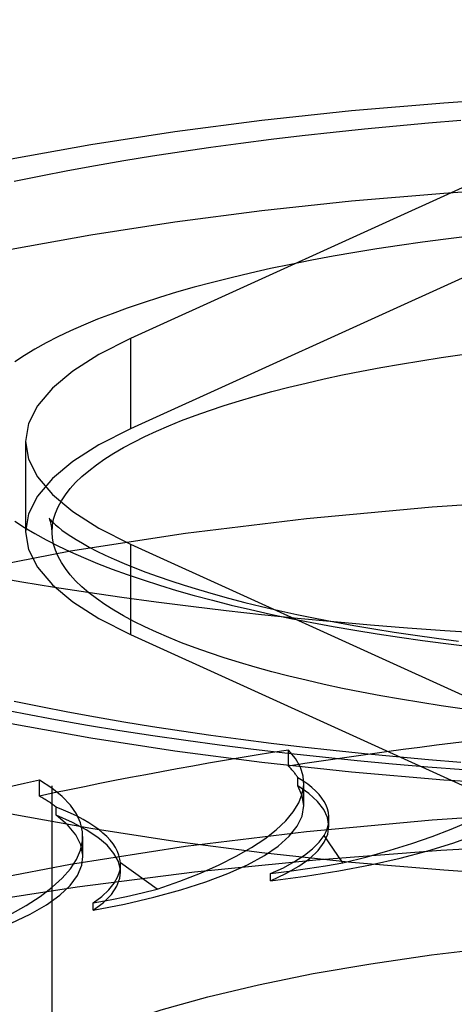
# Model space of a CAD drawing. Header units: inches. Extents: x 0 to 189, y 0 to 122.
# Tile 182 of 226: x 83.841 to 83.98, y 85.359 to 85.675. Entities that reach past the tile are written whole.
import ezdxf

# ---------------------------------------------------------------- set-up
doc = ezdxf.new("R2010")
doc.units = ezdxf.units.IN
doc.header["$LTSCALE"] = 10.388889
doc.header["$MEASUREMENT"] = 0
doc.linetypes.add('HIDDEN', pattern=[0.2, 0.1, -0.1])
doc.layers.get('0').update_dxf_attribs({"linetype": 'CONTINUOUS'})
doc.layers.add('DEFAULT_2', color=8, linetype='HIDDEN')

msp = doc.modelspace()

# ---------------------------------------------------------------- linework, layer by layer
at = {"color": 7, "linetype": 'Continuous'}
for p, q in [((84.007, 85.42919), (83.97674, 85.43118)), ((84.007, 85.40021), (83.97674, 85.40221))]:
    msp.add_line(p, q, dxfattribs=at)
for points in [[(83.97674, 85.40221), (83.94711, 85.40476), (83.91826, 85.40785), (83.89033, 85.41147), (83.86347, 85.41559), (83.83782, 85.42021), (83.8135, 85.42528), (83.79064, 85.43079), (83.76936, 85.4367), (83.74977, 85.44299), (83.73195, 85.44963), (83.71602, 85.45659), (83.70204, 85.46381), (83.69009, 85.47128), (83.68022, 85.47895), (83.6725, 85.48678), (83.66695, 85.49474), (83.66362, 85.50277), (83.6625, 85.51085)], [(83.97674, 85.43118), (83.94711, 85.43374), (83.91826, 85.43683), (83.89033, 85.44045), (83.86347, 85.44457), (83.83782, 85.44918), (83.8135, 85.45425), (83.79064, 85.45976), (83.76936, 85.46568), (83.74977, 85.47197), (83.73195, 85.47861), (83.71602, 85.48556), (83.70204, 85.49279), (83.69009, 85.50026), (83.68022, 85.50793), (83.6778, 85.51039)], [(84.1, 85.47485), (84.08757, 85.47489), (84.07514, 85.47502), (84.06273, 85.47523), (84.05035, 85.47552), (84.038, 85.4759), (84.02569, 85.47636), (84.01344, 85.47691), (84.00124, 85.47753), (83.98911, 85.47824), (83.97706, 85.47904), (83.96509, 85.47991), (83.95322, 85.48086), (83.94144, 85.4819), (83.92978, 85.48301), (83.91823, 85.4842), (83.9068, 85.48548), (83.89551, 85.48682), (83.88436, 85.48825), (83.87335, 85.48974), (83.8625, 85.49132), (83.85181, 85.49296), (83.8413, 85.49468), (83.83096, 85.49647)], [(83.83186, 85.45449), (83.84188, 85.45251), (83.85204, 85.45062), (83.86233, 85.44882), (83.87275, 85.44711), (83.8833, 85.44548), (83.89396, 85.44393), (83.90474, 85.44247), (83.91564, 85.44109), (83.92663, 85.43979), (83.93773, 85.43858), (83.94892, 85.43745), (83.9602, 85.43641), (83.97156, 85.43545)], [(83.97156, 85.43545), (83.98299, 85.43457), (83.9945, 85.43377)]]:
    msp.add_lwpolyline(points, dxfattribs=at)
at = {"layer": 'DEFAULT_2', "color": 8, "linetype": 'HIDDEN'}
for p, q in [((85.716, 85.6751), (81.5375, 85.6751)), ((83.99137, 85.6252), (83.87618, 85.57278)), ((83.99137, 85.59622), (83.87618, 85.5438)), ((83.87618, 85.57278), (83.87618, 85.5438)), ((83.8425, 85.53983), (83.8425, 85.51085)), ((83.851, 84.39038), (83.851, 85.51085)), ((83.87618, 85.50688), (83.87618, 85.4779)), ((83.87618, 85.50688), (83.99137, 85.45446)), ((83.87618, 85.4779), (83.99137, 85.42549)), ((83.96929, 85.456), (83.96282, 85.45707)), ((83.92687, 85.43564), (83.92687, 85.44078)), ((83.8469, 85.42599), (83.8469, 85.43113)), ((83.92983, 85.42935), (83.92983, 85.43192)), ((83.93174, 85.423), (83.93174, 85.43015)), ((83.85233, 85.41989), (83.85233, 85.42246)), ((83.93985, 85.41633), (83.93985, 85.41895)), ((83.86088, 85.4066), (83.86088, 85.41308)), ((83.94426, 85.40459), (83.93826, 85.41339)), ((83.87293, 85.40395), (83.87291, 85.40458)), ((83.88472, 85.39619), (83.87291, 85.40458)), ((83.87293, 85.40161), (83.87293, 85.40395)), ((83.92107, 85.39881), (83.92107, 85.40115)), ((83.86419, 85.38942), (83.86419, 85.39175))]:
    msp.add_line(p, q, dxfattribs=at)
for points in [[(83.6625, 85.53983), (83.66362, 85.54791), (83.66695, 85.55595), (83.6725, 85.5639), (83.68022, 85.57173), (83.69009, 85.5794), (83.70204, 85.58687), (83.71602, 85.5941), (83.73195, 85.60105), (83.74977, 85.60769), (83.76936, 85.61398), (83.79064, 85.6199), (83.8135, 85.62541), (83.83782, 85.63048), (83.86347, 85.63509), (83.89033, 85.63921), (83.91826, 85.64283), (83.94711, 85.64592), (83.97674, 85.64848), (84.007, 85.65047), (84.03774, 85.65191), (84.06871, 85.65277), (84.1, 85.65306)], [(83.83883, 85.6233), (83.84736, 85.62504), (83.85607, 85.62673), (83.86494, 85.62835), (83.87398, 85.62991), (83.88316, 85.63141), (83.8925, 85.63285), (83.90198, 85.63422), (83.91159, 85.63553), (83.92134, 85.63678), (83.93121, 85.63795), (83.94119, 85.63906), (83.95128, 85.64011), (83.96147, 85.64108), (83.97176, 85.64198), (83.98213, 85.64282)], [(83.6625, 85.51085), (83.66362, 85.51893), (83.66695, 85.52697), (83.6725, 85.53492), (83.68022, 85.54275), (83.69009, 85.55042), (83.70204, 85.55789), (83.71602, 85.56512), (83.73195, 85.57207), (83.74977, 85.57871), (83.76936, 85.585), (83.79064, 85.59092), (83.8135, 85.59643), (83.83782, 85.6015), (83.86347, 85.60611), (83.89033, 85.61023), (83.91826, 85.61385), (83.94711, 85.61695), (83.97674, 85.6195), (84.007, 85.6215), (84.03774, 85.62293), (84.06871, 85.62379), (84.1, 85.62409)], [(83.985, 85.60562), (83.97739, 85.60469), (83.9699, 85.60371), (83.96251, 85.60266), (83.95525, 85.60156), (83.94813, 85.6004), (83.94114, 85.59919), (83.9343, 85.59793), (83.9276, 85.59661), (83.92107, 85.59523), (83.91469, 85.59381), (83.90849, 85.59234), (83.90246, 85.59082), (83.89661, 85.58926), (83.89094, 85.58765), (83.88547, 85.586), (83.88019, 85.5843), (83.8751, 85.58256), (83.87023, 85.58079), (83.86556, 85.57898), (83.86111, 85.57713), (83.85687, 85.57525), (83.85285, 85.57334), (83.84906, 85.57139), (83.8455, 85.56942), (83.84217, 85.56742), (83.83907, 85.56539)], [(83.87618, 85.57278), (83.86602, 85.56765), (83.85766, 85.56236), (83.85107, 85.55687), (83.84632, 85.55126), (83.84346, 85.54557), (83.8425, 85.53983)], [(83.851, 85.51085), (83.85112, 85.51284), (83.85147, 85.51483), (83.85207, 85.51681), (83.85289, 85.51879), (83.85396, 85.52076), (83.85525, 85.52271), (83.85679, 85.52466), (83.85855, 85.5266), (83.86054, 85.52852), (83.86276, 85.53042), (83.8652, 85.53231), (83.86787, 85.53417), (83.87076, 85.53601), (83.87387, 85.53783), (83.87719, 85.53962), (83.88073, 85.54139), (83.88447, 85.54313), (83.88842, 85.54483), (83.89257, 85.5465), (83.89692, 85.54814), (83.90146, 85.54975), (83.90619, 85.55131), (83.91111, 85.55284), (83.9162, 85.55433), (83.92147, 85.55578), (83.92691, 85.55718), (83.93252, 85.55854), (83.93828, 85.55986), (83.9442, 85.56112), (83.95026, 85.56234), (83.95647, 85.56351), (83.96282, 85.56464), (83.96929, 85.56571), (83.97589, 85.56672), (83.98261, 85.56769)], [(83.87618, 85.5438), (83.86602, 85.53867), (83.85766, 85.53338), (83.85107, 85.52789), (83.84632, 85.52228), (83.84346, 85.51659), (83.8425, 85.51085)], [(83.8425, 85.53983), (83.84346, 85.53409), (83.84632, 85.5284), (83.85107, 85.52279), (83.85766, 85.5173), (83.86602, 85.51201), (83.87618, 85.50688)], [(84.1, 85.52363), (84.05691, 85.52308), (84.01465, 85.52145), (83.97301, 85.51875), (83.93258, 85.51501), (83.89377, 85.51026), (83.85694, 85.50455), (83.82246, 85.49792), (83.79064, 85.49046), (83.76182, 85.48223), (83.73623, 85.47331), (83.71417, 85.46377), (83.6958, 85.45373), (83.68135, 85.44327), (83.67091, 85.43249), (83.66462, 85.42149), (83.6625, 85.4104)], [(83.85004, 85.51519), (83.85003, 85.51521), (83.85004, 85.51519), (83.85017, 85.51502), (83.85043, 85.5147), (83.85083, 85.51426), (83.8514, 85.5137), (83.85213, 85.51302), (83.85305, 85.51225), (83.85415, 85.51138), (83.85547, 85.51042), (83.85699, 85.50939), (83.85874, 85.50829), (83.86071, 85.50712), (83.86292, 85.5059), (83.86536, 85.50463), (83.86803, 85.50333), (83.87095, 85.50199), (83.8741, 85.50063), (83.8775, 85.49924), (83.88112, 85.49785), (83.88499, 85.49644), (83.88908, 85.49504), (83.89339, 85.49364), (83.89793, 85.49225), (83.90269, 85.49087), (83.90765, 85.48951), (83.91282, 85.48818), (83.91819, 85.48686), (83.92375, 85.48558), (83.9295, 85.48432), (83.93543, 85.4831), (83.94153, 85.48192), (83.9478, 85.48078), (83.95422, 85.47968), (83.9608, 85.47862), (83.96753, 85.4776), (83.97439, 85.47664), (83.98138, 85.47572)], [(83.85112, 85.50886), (83.85092, 85.51216), (83.85074, 85.51324), (83.85051, 85.51409), (83.85028, 85.51469), (83.85011, 85.51506), (83.85004, 85.51519)], [(83.83907, 85.51426), (83.84217, 85.51224), (83.8455, 85.51024), (83.84906, 85.50827), (83.85286, 85.50632), (83.85687, 85.50441), (83.86111, 85.50253), (83.86556, 85.50068), (83.87023, 85.49887), (83.87511, 85.49709), (83.88019, 85.49536), (83.88547, 85.49366), (83.89095, 85.49201), (83.89661, 85.4904), (83.90246, 85.48884), (83.90849, 85.48732), (83.9147, 85.48585), (83.92107, 85.48443), (83.92761, 85.48305), (83.9343, 85.48173), (83.94114, 85.48047), (83.94813, 85.47926), (83.95526, 85.4781), (83.96252, 85.477), (83.9699, 85.47595), (83.97739, 85.47497), (83.985, 85.47404)], [(83.8425, 85.51085), (83.84346, 85.50512), (83.84632, 85.49942), (83.85107, 85.49381), (83.85766, 85.48833), (83.86602, 85.48303), (83.87618, 85.4779)], [(83.96282, 85.45707), (83.95647, 85.45819), (83.95026, 85.45936), (83.9442, 85.46058), (83.93828, 85.46185), (83.93252, 85.46316), (83.92691, 85.46452), (83.92147, 85.46593), (83.9162, 85.46737), (83.91111, 85.46886), (83.90619, 85.47039), (83.90146, 85.47196), (83.89692, 85.47356), (83.89257, 85.4752), (83.88842, 85.47687), (83.88447, 85.47858), (83.88073, 85.48032), (83.87719, 85.48208), (83.87387, 85.48387), (83.87076, 85.48569), (83.86787, 85.48753), (83.8652, 85.4894), (83.86276, 85.49128), (83.86054, 85.49319), (83.85855, 85.49511), (83.85679, 85.49704), (83.85525, 85.49899), (83.85396, 85.50095), (83.85289, 85.50292), (83.85207, 85.5049), (83.85147, 85.50688), (83.85112, 85.50886)], [(83.98214, 85.43684), (83.97176, 85.43768), (83.96147, 85.43858), (83.95128, 85.43955), (83.94119, 85.4406), (83.93121, 85.44171), (83.92134, 85.44288), (83.9116, 85.44413), (83.90198, 85.44544), (83.8925, 85.44681), (83.88316, 85.44825), (83.87398, 85.44975), (83.86494, 85.45131), (83.85607, 85.45293), (83.84737, 85.45462), (83.83883, 85.45636)], [(83.98944, 85.45311), (83.98261, 85.45402), (83.97589, 85.45498), (83.96929, 85.456)], [(83.92107, 85.39881), (83.93233, 85.40031), (83.94302, 85.40203), (83.95317, 85.40397), (83.9627, 85.40611), (83.97154, 85.40844), (83.97963, 85.41095), (83.98693, 85.41362), (83.99338, 85.41642), (83.99895, 85.41935), (84.0036, 85.42239), (84.0073, 85.42551), (84.01003, 85.4287), (84.01176, 85.43192), (84.01251, 85.43518)], [(83.93985, 85.41633), (83.93941, 85.41911), (83.93818, 85.42173), (83.93616, 85.42433), (83.93338, 85.42686), (83.92983, 85.42935)], [(83.93174, 85.423), (83.93129, 85.4261), (83.92983, 85.42935)], [(84.1, 85.42317), (84.05691, 85.42262), (84.01465, 85.421), (83.97301, 85.41829), (83.93258, 85.41455), (83.89377, 85.4098), (83.85694, 85.40409), (83.82246, 85.39747), (83.79064, 85.39001), (83.76182, 85.38177), (83.73623, 85.37285), (83.71417, 85.36332), (83.6958, 85.35327), (83.68135, 85.34281), (83.67091, 85.33203), (83.66462, 85.32104), (83.6625, 85.30994)], [(83.86419, 85.38942), (83.87427, 85.3914), (83.88364, 85.39358), (83.89234, 85.39594), (83.90029, 85.39848), (83.90743, 85.40117), (83.91372, 85.40401), (83.91911, 85.40696), (83.92359, 85.41001), (83.9271, 85.41315), (83.92965, 85.41635), (83.93119, 85.41959), (83.93174, 85.423)], [(83.87293, 85.40161), (83.8729, 85.40238), (83.87227, 85.40502), (83.87084, 85.40765), (83.86864, 85.41023), (83.86566, 85.41276), (83.86193, 85.41523), (83.85749, 85.4176), (83.85233, 85.41989)], [(83.86088, 85.4066), (83.86087, 85.40708), (83.86022, 85.41034), (83.85857, 85.41358), (83.85594, 85.41676), (83.85233, 85.41989)], [(83.92107, 85.39881), (83.92601, 85.40114), (83.93021, 85.40354), (83.93369, 85.40603), (83.9364, 85.40859), (83.93834, 85.41119), (83.9395, 85.41382), (83.93985, 85.41633)], [(84.1, 85.41261), (84.0582, 85.41216), (84.01668, 85.41082), (83.97573, 85.4086), (83.93564, 85.40551), (83.89666, 85.40157), (83.85907, 85.39681), (83.82313, 85.39127), (83.78908, 85.38498), (83.75716, 85.37798), (83.72757, 85.37032), (83.70053, 85.36206), (83.67622, 85.35325), (83.65481, 85.34395), (83.63643, 85.33422), (83.62122, 85.32413), (83.60929, 85.31375), (83.6007, 85.30315), (83.59553, 85.29241), (83.5938, 85.28159)], [(83.92108, 85.40115), (83.9252, 85.40306), (83.92883, 85.40503), (83.93196, 85.40706), (83.93458, 85.40913), (83.93668, 85.41124), (83.93826, 85.41339)], [(83.81448, 85.37761), (83.82307, 85.38002), (83.83084, 85.38258), (83.83782, 85.3853), (83.84395, 85.38816), (83.84917, 85.39113), (83.85346, 85.39421), (83.85679, 85.39736), (83.85915, 85.40057), (83.86051, 85.40381), (83.86088, 85.4066)], [(83.92108, 85.40115), (83.92709, 85.40191), (83.93296, 85.40274), (83.93868, 85.40363), (83.94426, 85.40459)], [(83.86419, 85.39176), (83.86697, 85.39383), (83.86922, 85.39593), (83.87095, 85.39806), (83.87214, 85.40022), (83.87279, 85.40239), (83.87293, 85.40395)], [(83.86419, 85.38942), (83.86749, 85.39193), (83.87002, 85.39449), (83.87177, 85.3971), (83.87273, 85.39974), (83.87293, 85.40161)], [(83.86419, 85.39176), (83.8696, 85.39278), (83.87483, 85.39386), (83.87987, 85.395), (83.88472, 85.39619)], [(83.83972, 85.33796), (83.84903, 85.34317), (83.85989, 85.34817), (83.87223, 85.35294), (83.88595, 85.35743), (83.90099, 85.36163), (83.91727, 85.36552), (83.93472, 85.36906), (83.95326, 85.37226), (83.97274, 85.37506), (83.99302, 85.37746), (84.01392, 85.37944), (84.03525, 85.38097), (84.05683, 85.38206), (84.07838, 85.38271), (84.1, 85.38292)]]:
    msp.add_lwpolyline(points, dxfattribs=at)
for centre, major_axis, ratio, start_param, end_param in [((84.1, 85.31767), (0.50613, 0.03142), 0.268018, 1.728692, 1.903225), ((83.85415, 85.43443), (0.15837, 0.00983), 0.268018, -0.982248, -0.016858), ((84.1, 85.31767), (0.50613, 0.03016), 0.277915, 1.903305, 2.077838), ((83.77336, 85.42147), (0.15837, 0.00944), 0.277915, -0.807635, 0.232216), ((83.77336, 85.41631), (0.15837, 0.00983), 0.268018, 0.138857, 0.232136), ((84.1, 85.31767), (0.50614, 0.02795), 0.287262, 2.078532, 2.253065), ((83.70249, 85.40507), (0.15837, 0.00875), 0.287262, -0.632408, 0.407443), ((83.80853, 85.4114), (0.13131, 0.00815), 0.268018, 6.110676, 6.659723), ((83.70249, 85.39991), (0.15837, 0.00944), 0.277915, 0.31347, 0.406748), ((83.7416, 85.39668), (0.13131, 0.00782), 0.277915, 0.002103, 0.55115)]:
    msp.add_ellipse(centre, major_axis=major_axis, ratio=ratio, start_param=start_param, end_param=end_param, dxfattribs=at)

doc.saveas('drawing.dxf')
